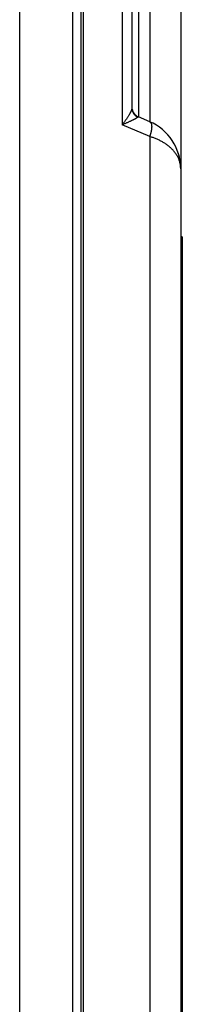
# Model space of a CAD drawing. Header units: inches. Extents: x 0 to 34, y 0 to 22.
# Tile 105 of 126: x 27.032 to 27.336, y 12.228 to 14.059. Entities that reach past the tile are written whole.
import ezdxf

# ---------------------------------------------------------------- set-up
doc = ezdxf.new("R2010")
doc.units = ezdxf.units.IN
doc.header["$LTSCALE"] = 1.87
doc.header["$MEASUREMENT"] = 0
doc.layers.get('0').update_dxf_attribs({"linetype": 'CONTINUOUS'})

msp = doc.modelspace()

# ---------------------------------------------------------------- linework, layer by layer
at = {"color": 7, "linetype": 'CONTINUOUS'}
for p, q in [((27.1315, 9.8267), (27.1315, 18.858)), ((27.1473, 10.9698), (27.1473, 18.7722)), ((27.1516, 10.9698), (27.1516, 18.7722)), ((27.3325, 18.6617), (27.3325, 9.4828)), ((27.0324, 18.5445), (27.0324, 11.364)), ((27.2233, 14.2231), (27.2233, 13.8634)), ((27.2537, 14.2084), (27.2537, 13.8781)), ((27.2747, 14.2173), (27.2747, 13.8692)), ((27.2415, 14.1917), (27.2415, 13.8948)), ((27.2747, 13.8692), (27.2537, 13.8781)), ((27.2747, 13.8416), (27.2233, 13.8634)), ((27.3292, 13.8068), (27.3284, 13.8093)), ((27.3293, 13.8064), (27.3292, 13.8068)), ((27.3302, 13.8028), (27.3293, 13.8064)), ((27.3302, 13.8026), (27.3302, 13.8028)), ((27.331, 13.7986), (27.3302, 13.8026)), ((27.3313, 13.7968), (27.331, 13.7986)), ((27.3355, 13.6553), (27.3325, 13.6553)), ((27.3355, 13.6553), (27.3355, 11.6553)), ((27.3355, 13.6253), (27.3325, 13.6253))]:
    msp.add_line(p, q, dxfattribs=at)
for points in [[(27.3324, 13.7866), (27.3321, 13.7908), (27.3316, 13.7949), (27.3309, 13.799), (27.3301, 13.803), (27.3291, 13.807), (27.328, 13.8108), (27.3272, 13.8132)], [(27.3325, 13.7818), (27.3324, 13.786), (27.3324, 13.7866)]]:
    msp.add_lwpolyline(points, dxfattribs=at)
for centre, radius, start, end in [((27.2615, 13.8965), 0.02, 180, 247), ((27.2375, 13.7817), 0.095, 0, 67.0048)]:
    msp.add_arc(centre, radius, start, end, dxfattribs=at)
for points, knots in [([(27.2415, 13.8947), (27.2415, 13.8946), (27.2415, 13.8941), (27.2414, 13.8935), (27.2413, 13.8927), (27.241, 13.8918), (27.2407, 13.8909), (27.2404, 13.8899), (27.2399, 13.8888), (27.2394, 13.8875), (27.2387, 13.8862), (27.238, 13.8848), (27.2371, 13.8832), (27.2362, 13.8816), (27.2351, 13.8799), (27.234, 13.878), (27.2327, 13.8761), (27.2314, 13.8741), (27.2299, 13.8721), (27.2284, 13.87), (27.2267, 13.8678), (27.225, 13.8656), (27.2239, 13.8641), (27.2233, 13.8634)], [0, 0, 0, 0, 0.014994, 0.034154, 0.055588, 0.079556, 0.106312, 0.136107, 0.169183, 0.20574, 0.245959, 0.289946, 0.337697, 0.38916, 0.44432, 0.503193, 0.565707, 0.631569, 0.700492, 0.77217, 0.846246, 0.922334, 1, 1, 1, 1]), ([(27.2415, 13.8947), (27.2415, 13.8944), (27.2416, 13.8937), (27.2417, 13.8926), (27.2418, 13.8915), (27.242, 13.8904), (27.2423, 13.8893), (27.2427, 13.8883), (27.2431, 13.8873), (27.2436, 13.8862), (27.2441, 13.8853), (27.2447, 13.8843), (27.2454, 13.8834), (27.2461, 13.8825), (27.2469, 13.8817), (27.2477, 13.8809), (27.2485, 13.8802), (27.2494, 13.8795), (27.2503, 13.8788), (27.2513, 13.8782), (27.252, 13.8779), (27.2523, 13.8777)], [0, 0, 0, 0, 0.048253, 0.100523, 0.152817, 0.205149, 0.257528, 0.309967, 0.362474, 0.415059, 0.467731, 0.520495, 0.573357, 0.626321, 0.679392, 0.732569, 0.785852, 0.839241, 0.892731, 0.94632, 1, 1, 1, 1]), ([(27.2523, 13.8777), (27.2522, 13.8776), (27.2521, 13.8774), (27.2517, 13.8771), (27.2513, 13.8767), (27.2508, 13.8763), (27.2502, 13.8759), (27.2495, 13.8754), (27.2486, 13.8749), (27.2476, 13.8744), (27.2465, 13.8738), (27.2453, 13.8731), (27.2439, 13.8724), (27.2424, 13.8717), (27.2408, 13.8709), (27.239, 13.8701), (27.2371, 13.8692), (27.2351, 13.8683), (27.2329, 13.8673), (27.2306, 13.8664), (27.2282, 13.8654), (27.2258, 13.8644), (27.2241, 13.8637), (27.2233, 13.8634)], [0, 0, 0, 0, 0.011336, 0.025143, 0.04174, 0.061398, 0.084383, 0.11096, 0.141375, 0.175793, 0.214327, 0.257084, 0.304166, 0.355637, 0.411558, 0.471981, 0.53685, 0.605831, 0.678564, 0.754715, 0.833932, 0.915828, 1, 1, 1, 1]), ([(27.2537, 13.8781), (27.2536, 13.8781), (27.2535, 13.8782), (27.2532, 13.8782), (27.2529, 13.8782), (27.2527, 13.8781), (27.2525, 13.8779), (27.2524, 13.8778), (27.2523, 13.8777)], [0, 0, 0, 0, 0.185774, 0.350912, 0.50547, 0.659657, 0.822391, 1, 1, 1, 1]), ([(27.2747, 13.8692), (27.2748, 13.8691), (27.2752, 13.8689), (27.2757, 13.8686), (27.2761, 13.8682), (27.2765, 13.8677), (27.2769, 13.8671), (27.2772, 13.8665), (27.2775, 13.8658), (27.2778, 13.865), (27.278, 13.8642), (27.2781, 13.8633), (27.2782, 13.8623), (27.2783, 13.8613), (27.2784, 13.8603), (27.2784, 13.8592), (27.2783, 13.858), (27.2782, 13.8568), (27.2781, 13.8555), (27.2779, 13.8543), (27.2777, 13.8529), (27.2775, 13.8516), (27.2772, 13.8502), (27.2768, 13.8488), (27.2765, 13.8474), (27.2761, 13.8459), (27.2756, 13.8445), (27.2751, 13.843), (27.2748, 13.8421), (27.2747, 13.8416)], [0, 0, 0, 0, 0.019576, 0.039565, 0.060229, 0.08186, 0.104702, 0.128951, 0.154756, 0.182224, 0.211427, 0.242406, 0.275177, 0.309735, 0.346056, 0.384102, 0.423822, 0.465146, 0.507996, 0.552291, 0.597962, 0.644938, 0.693139, 0.742443, 0.792696, 0.843733, 0.895388, 0.947493, 1, 1, 1, 1]), ([(27.3323, 13.7866), (27.3322, 13.7869), (27.3321, 13.7881), (27.3318, 13.7902), (27.3311, 13.793), (27.3303, 13.7958), (27.3294, 13.7985), (27.3282, 13.8012), (27.3269, 13.8038), (27.3255, 13.8064), (27.3239, 13.8089), (27.3221, 13.8114), (27.3203, 13.8137), (27.3183, 13.8161), (27.3161, 13.8183), (27.3139, 13.8205), (27.3115, 13.8225), (27.3091, 13.8245), (27.3066, 13.8264), (27.304, 13.8282), (27.3013, 13.83), (27.2985, 13.8316), (27.2957, 13.8331), (27.2929, 13.8346), (27.2899, 13.836), (27.287, 13.8373), (27.2839, 13.8385), (27.2809, 13.8396), (27.2778, 13.8406), (27.2757, 13.8413), (27.2746, 13.8416)], [0, 0, 0, 0, 0.009549, 0.043391, 0.077299, 0.11133, 0.145535, 0.179959, 0.214635, 0.249608, 0.284909, 0.320564, 0.356584, 0.392947, 0.429619, 0.466558, 0.503721, 0.541069, 0.57855, 0.616125, 0.65381, 0.691637, 0.72964, 0.767837, 0.806208, 0.844735, 0.883399, 0.922159, 0.960964, 1, 1, 1, 1]), ([(27.2747, 13.8416), (27.2747, 13.5749), (27.2747, 13.0417), (27.2747, 12.2418), (27.2747, 11.7086), (27.2747, 11.4419)], [0, 0, 0, 0, 0.333334, 0.666668, 1, 1, 1, 1]), ([(27.3325, 13.7817), (27.3325, 13.7827), (27.3325, 13.7843), (27.3323, 13.7859), (27.3323, 13.7866)], [0, 0, 0, 0, 0.580812, 1, 1, 1, 1])]:
    msp.add_open_spline(points, degree=3, knots=knots, dxfattribs=at)
for points in [[(27.2415, 13.8948), (27.2415, 13.8948), (27.2415, 13.8948), (27.2415, 13.8948)], [(27.2415, 13.8948), (27.2415, 13.8947), (27.2415, 13.8947), (27.2415, 13.8947)]]:
    msp.add_open_spline(points, degree=3, dxfattribs=at)

doc.saveas('drawing.dxf')
